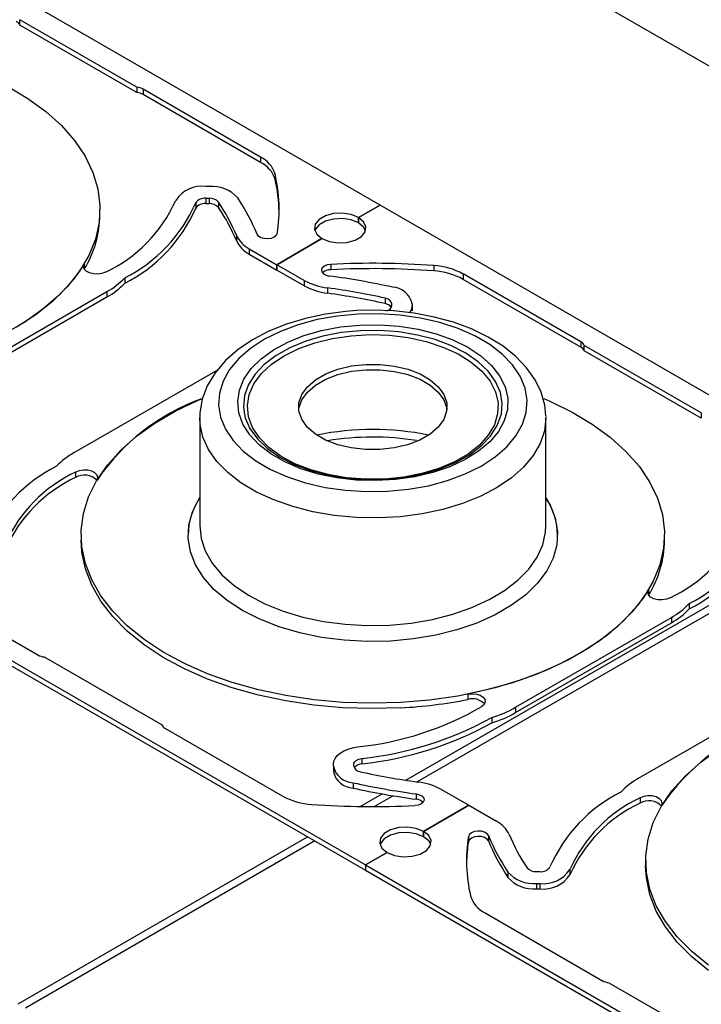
# Model space of a CAD drawing. Header units: inches. Extents: x 370 to 474, y 80 to 168.
# Tile 161 of 170: x 444.38 to 447.71, y 150.65 to 155.46. Entities that reach past the tile are written whole.
import ezdxf

# ---------------------------------------------------------------- set-up
doc = ezdxf.new("R2010")
doc.units = ezdxf.units.IN
doc.header["$LTSCALE"] = 0.5
doc.header["$MEASUREMENT"] = 0
doc.layers.add('APP-M-S', color=30, linetype='Continuous')
doc.layers.add('DIE-M-S', color=8, linetype='Continuous')

msp = doc.modelspace()

# ---------------------------------------------------------------- linework, layer by layer
at = {"layer": 'APP-M-S', "linetype": 'Continuous', "lineweight": 25}
for p, q in [((446.1406, 154.5572), (443.3829, 156.1492)), ((444.9522, 155.133), (444.3803, 155.4632)), ((444.3803, 155.4371), (444.3803, 155.4632)), ((444.9522, 155.1069), (444.3803, 155.4371)), ((444.3207, 155.1378), (444.4195, 155.0788)), ((444.9522, 155.133), (444.9522, 155.1069)), ((445.5571, 154.7921), (444.9835, 155.1231)), ((444.9835, 155.1231), (444.9835, 155.097)), ((444.4195, 155.0788), (444.5076, 155.0145)), ((445.5571, 154.7659), (444.9835, 155.097)), ((444.5076, 155.0145), (444.5843, 154.9455)), ((444.5843, 154.9455), (444.6486, 154.8724)), ((444.6486, 154.8724), (444.7, 154.7959)), ((444.7, 154.7959), (444.738, 154.7169)), ((445.5571, 154.7921), (445.5571, 154.7659)), ((444.738, 154.7169), (444.7621, 154.6361)), ((445.6282, 154.7087), (445.6282, 154.6826)), ((444.7621, 154.6361), (444.7722, 154.5543)), ((445.3053, 154.6481), (445.289, 154.6481)), ((445.289, 154.5903), (445.3053, 154.5903)), ((445.289, 154.5903), (445.289, 154.5642)), ((445.3053, 154.5903), (445.3053, 154.5642)), ((445.352, 154.5717), (445.352, 154.5456)), ((444.7722, 154.5543), (444.7681, 154.4723)), ((444.7725, 154.5107), (444.7725, 154.5368)), ((445.2401, 154.5675), (445.2401, 154.5414)), ((445.289, 154.5642), (445.3053, 154.5642)), ((446.0352, 154.4964), (446.1406, 154.5572)), ((446.1406, 154.5572), (446.0352, 154.4964)), ((448.8983, 152.9652), (446.1406, 154.5572)), ((445.8429, 154.4867), (445.8244, 154.4638)), ((445.8739, 154.5046), (445.8429, 154.4867)), ((445.8739, 154.4784), (445.8429, 154.4606)), ((445.9135, 154.5152), (445.8739, 154.5046)), ((445.9135, 154.4891), (445.8739, 154.4784)), ((445.9571, 154.5174), (445.9135, 154.5152)), ((445.9571, 154.4913), (445.9135, 154.4891)), ((445.9994, 154.5109), (445.9571, 154.5174)), ((445.9994, 154.4848), (445.9571, 154.4913)), ((446.0352, 154.4964), (445.9994, 154.5109)), ((446.0352, 154.4703), (445.9994, 154.4848)), ((446.0352, 154.4703), (446.0352, 154.4964)), ((446.0603, 154.4757), (446.0352, 154.4964)), ((446.0352, 154.4964), (446.0352, 154.4703)), ((446.0717, 154.4513), (446.0603, 154.4757)), ((444.7681, 154.4723), (444.7499, 154.391)), ((445.8244, 154.4638), (445.8206, 154.4386)), ((445.8206, 154.4386), (445.8319, 154.4142)), ((445.8244, 154.4377), (445.8222, 154.4319)), ((445.8429, 154.4606), (445.8244, 154.4377)), ((446.0603, 154.4496), (446.0352, 154.4703)), ((446.0494, 154.4033), (446.0678, 154.4262)), ((446.0701, 154.4319), (446.0603, 154.4496)), ((446.0678, 154.4262), (446.0717, 154.4513)), ((444.7499, 154.391), (444.7178, 154.3111)), ((445.439, 154.4095), (445.439, 154.3833)), ((445.5468, 154.4049), (445.5398, 154.4142)), ((445.5588, 154.3975), (445.5468, 154.4049)), ((445.5746, 154.3931), (445.5588, 154.3975)), ((445.592, 154.392), (445.5746, 154.3931)), ((445.609, 154.3944), (445.592, 154.392)), ((445.6235, 154.4002), (445.609, 154.3944)), ((445.6337, 154.4084), (445.6235, 154.4002)), ((445.6383, 154.4182), (445.6337, 154.4084)), ((445.6359, 154.2659), (445.857, 154.3935)), ((445.857, 154.3935), (445.6359, 154.2659)), ((445.8319, 154.4142), (445.857, 154.3935)), ((445.857, 154.3935), (445.8929, 154.3791)), ((445.8929, 154.3791), (445.9352, 154.3725)), ((445.9787, 154.3747), (446.0184, 154.3854)), ((446.0184, 154.3854), (446.0494, 154.4033)), ((445.5014, 154.3435), (445.6359, 154.2659)), ((445.5014, 154.3435), (445.5014, 154.3174)), ((445.9352, 154.3725), (445.9787, 154.3747)), ((444.7178, 154.3111), (444.6721, 154.2334)), ((445.5014, 154.3174), (445.6359, 154.2397)), ((444.6721, 154.2334), (444.6131, 154.1588)), ((444.6947, 154.2687), (444.6412, 154.1918)), ((444.6912, 154.2566), (444.6947, 154.2687)), ((444.6947, 154.2444), (444.6912, 154.2566)), ((444.6947, 154.2687), (444.6947, 154.2444)), ((444.7049, 154.2336), (444.6947, 154.2444)), ((444.7206, 154.2253), (444.7049, 154.2336)), ((445.6359, 154.2397), (445.6359, 154.2659)), ((445.7703, 154.1882), (445.6359, 154.2659)), ((445.6359, 154.2659), (445.6359, 154.2397)), ((445.7703, 154.1621), (445.6359, 154.2397)), ((445.8586, 154.2504), (445.8543, 154.2406)), ((445.8543, 154.2406), (445.8562, 154.2305)), ((445.8685, 154.2587), (445.8586, 154.2504)), ((445.8828, 154.2646), (445.8685, 154.2587)), ((445.8997, 154.2673), (445.8828, 154.2646)), ((445.8997, 154.2673), (445.8997, 154.2412)), ((446.4029, 154.2614), (446.4029, 154.2353)), ((444.6412, 154.1918), (444.5745, 154.1185)), ((444.7402, 154.2204), (444.7206, 154.2253)), ((444.7614, 154.2195), (444.7402, 154.2204)), ((444.782, 154.2226), (444.7614, 154.2195)), ((444.7998, 154.2294), (444.782, 154.2226)), ((444.8931, 154.2012), (444.8931, 154.1751)), ((445.7703, 154.1882), (445.7703, 154.1621)), ((445.8562, 154.2305), (445.864, 154.2214)), ((445.864, 154.2214), (445.8767, 154.2144)), ((445.8767, 154.2144), (445.8928, 154.2104)), ((447.1209, 153.8893), (446.5474, 154.2204)), ((446.5474, 154.2204), (446.5474, 154.1942)), ((447.1209, 153.8632), (446.5474, 154.1942)), ((444.6131, 154.1588), (444.5417, 154.0879)), ((445.8846, 154.1522), (445.8846, 154.1261)), ((444.0451, 153.6945), (444.8066, 154.1341)), ((444.0451, 153.6684), (444.8066, 154.108)), ((444.5745, 154.1185), (444.4954, 154.0493)), ((444.8066, 154.1341), (444.8066, 154.108)), ((446.1657, 154.102), (446.1657, 154.0759)), ((444.4954, 154.0493), (444.4046, 153.9852)), ((444.5417, 154.0879), (444.4583, 154.0215)), ((446.0279, 154.0412), (445.9739, 154.0372)), ((446.1041, 154.0434), (446.0279, 154.0412)), ((446.2063, 154.0397), (446.1041, 154.0434)), ((446.1979, 154.0656), (446.1979, 154.075)), ((446.2979, 154.075), (446.2979, 154.0656)), ((446.2979, 154.0656), (446.2979, 154.0395)), ((444.4583, 154.0215), (444.3639, 153.9602)), ((445.7768, 154.0031), (445.6844, 153.9753)), ((445.8332, 153.9972), (445.74, 153.972)), ((445.8738, 154.0238), (445.7768, 154.0031)), ((445.9315, 154.0148), (445.8332, 153.9972)), ((445.9739, 154.0372), (445.8738, 154.0238)), ((446.033, 154.0245), (445.9315, 154.0148)), ((446.1358, 154.0261), (446.033, 154.0245)), ((446.2381, 154.0197), (446.1358, 154.0261)), ((446.3072, 154.0286), (446.2063, 154.0397)), ((446.3379, 154.0052), (446.2381, 154.0197)), ((446.4053, 154.01), (446.3072, 154.0286)), ((446.4334, 153.9831), (446.3379, 154.0052)), ((446.4992, 153.9843), (446.4053, 154.01)), ((444.4046, 153.9852), (444.3031, 153.9266)), ((445.6844, 153.9753), (445.5978, 153.9405)), ((445.74, 153.972), (445.6537, 153.9398)), ((445.7691, 153.9193), (445.8553, 153.9441)), ((445.8553, 153.9441), (445.947, 153.9613)), ((445.947, 153.9613), (446.042, 153.9707)), ((446.042, 153.9707), (446.1383, 153.9719)), ((446.1391, 153.9441), (446.0446, 153.943)), ((446.1383, 153.9719), (446.234, 153.9651)), ((446.2328, 153.9371), (446.1391, 153.9441)), ((446.234, 153.9651), (446.3268, 153.9503)), ((446.3268, 153.9503), (446.415, 153.9278)), ((446.5227, 153.9537), (446.4334, 153.9831)), ((446.5875, 153.9516), (446.4992, 153.9843)), ((446.6043, 153.9175), (446.5227, 153.9537)), ((446.6688, 153.9123), (446.5875, 153.9516)), ((445.5183, 153.8989), (445.4471, 153.8509)), ((445.5757, 153.901), (445.5076, 153.8565)), ((445.5978, 153.9405), (445.5183, 153.8989)), ((445.6537, 153.9398), (445.5757, 153.901)), ((445.6899, 153.8875), (445.7691, 153.9193)), ((445.8618, 153.9165), (445.7775, 153.8918)), ((445.8228, 153.8842), (445.9091, 153.9054)), ((445.9515, 153.9337), (445.8618, 153.9165)), ((445.9091, 153.9054), (446, 153.9188)), ((446.0446, 153.943), (445.9515, 153.9337)), ((446, 153.9188), (446.0934, 153.924)), ((446.0934, 153.924), (446.187, 153.9209)), ((446.187, 153.9209), (446.2788, 153.9096)), ((446.3237, 153.9221), (446.2328, 153.9371)), ((446.2788, 153.9096), (446.3664, 153.8903)), ((446.4097, 153.8995), (446.3237, 153.9221)), ((446.4889, 153.8698), (446.4097, 153.8995)), ((446.415, 153.9278), (446.4966, 153.8982)), ((446.4966, 153.8982), (446.5698, 153.8621)), ((446.6766, 153.8752), (446.6043, 153.9175)), ((446.7417, 153.8669), (446.6688, 153.9123)), ((445.4471, 153.8509), (445.3854, 153.7969)), ((445.5076, 153.8565), (445.4506, 153.8071)), ((445.5597, 153.8059), (445.6196, 153.8495)), ((445.6196, 153.8495), (445.6899, 153.8875)), ((445.7006, 153.8601), (445.6327, 153.8222)), ((445.6719, 153.8204), (445.7431, 153.8557)), ((445.7775, 153.8918), (445.7006, 153.8601)), ((445.7431, 153.8557), (445.8228, 153.8842)), ((446.3664, 153.8903), (446.448, 153.8635)), ((446.448, 153.8635), (446.5215, 153.8299)), ((446.5596, 153.8335), (446.4889, 153.8698)), ((446.5698, 153.8621), (446.6331, 153.8201)), ((446.7382, 153.8276), (446.6766, 153.8752)), ((446.8046, 153.8165), (446.7417, 153.8669)), ((447.1209, 153.8893), (447.1209, 153.8632)), ((447.71, 153.541), (447.138, 153.8712)), ((447.138, 153.8451), (447.138, 153.8712)), ((445.4506, 153.8071), (445.4058, 153.7536)), ((445.5114, 153.7578), (445.5597, 153.8059)), ((445.6327, 153.8222), (445.5753, 153.7788)), ((445.6109, 153.7793), (445.6719, 153.8204)), ((446.5215, 153.8299), (446.5852, 153.7902)), ((446.62, 153.7916), (446.5596, 153.8335)), ((446.6331, 153.8201), (446.6852, 153.7733)), ((446.788, 153.7757), (446.7382, 153.8276)), ((446.8568, 153.7618), (446.8046, 153.8165)), ((447.71, 153.5149), (447.138, 153.8451)), ((444.6461, 153.3475), (445.3477, 153.7525)), ((445.3854, 153.7969), (445.3349, 153.7376)), ((445.4058, 153.7536), (445.3741, 153.6971)), ((445.4758, 153.7061), (445.5114, 153.7578)), ((445.5753, 153.7788), (445.5298, 153.731)), ((445.5614, 153.7333), (445.6109, 153.7793)), ((445.8759, 153.7324), (445.9351, 153.7551)), ((445.9351, 153.7551), (446.0008, 153.7707)), ((446.0008, 153.7707), (446.0705, 153.7786)), ((446.0008, 153.7446), (446.0705, 153.7525)), ((446.0705, 153.7786), (446.1416, 153.7786)), ((446.0705, 153.7525), (446.1416, 153.7524)), ((446.1416, 153.7786), (446.2112, 153.7705)), ((446.1416, 153.7524), (446.2112, 153.7443)), ((446.2112, 153.7705), (446.2768, 153.7547)), ((446.2768, 153.7547), (446.3358, 153.7318)), ((446.5852, 153.7902), (446.6377, 153.7453)), ((446.669, 153.7449), (446.62, 153.7916)), ((446.6852, 153.7733), (446.7249, 153.7226)), ((446.8252, 153.7203), (446.788, 153.7757)), ((446.8977, 153.7037), (446.8568, 153.7618)), ((445.3349, 153.7376), (445.2968, 153.6742)), ((445.4535, 153.6519), (445.4758, 153.7061)), ((445.5298, 153.731), (445.4972, 153.6798)), ((445.5247, 153.6834), (445.5614, 153.7333)), ((445.7859, 153.6694), (445.8255, 153.7034)), ((445.8255, 153.7034), (445.8759, 153.7324)), ((445.8255, 153.6773), (445.8759, 153.7063)), ((445.8759, 153.7063), (445.9351, 153.729)), ((445.9351, 153.729), (446.0008, 153.7446)), ((446.2112, 153.7443), (446.2768, 153.7286)), ((446.2768, 153.7286), (446.3358, 153.7057)), ((446.3358, 153.7318), (446.386, 153.7027)), ((446.3358, 153.7057), (446.386, 153.6766)), ((446.6377, 153.7453), (446.6778, 153.6963)), ((446.7054, 153.6946), (446.669, 153.7449)), ((446.7249, 153.7226), (446.7514, 153.6691)), ((446.8489, 153.6625), (446.8252, 153.7203)), ((446.9272, 153.6429), (446.8977, 153.7037)), ((445.2968, 153.6742), (445.272, 153.6084)), ((445.3741, 153.6971), (445.3559, 153.6386)), ((445.4972, 153.6798), (445.4781, 153.6263)), ((445.5016, 153.6309), (445.5247, 153.6834)), ((445.7586, 153.6315), (445.7859, 153.6694)), ((445.7859, 153.6433), (445.8255, 153.6773)), ((446.386, 153.7027), (446.4253, 153.6686)), ((446.386, 153.6766), (446.4253, 153.6425)), ((446.4253, 153.6686), (446.4524, 153.6306)), ((446.6778, 153.6963), (446.7044, 153.6444)), ((446.7284, 153.6416), (446.7054, 153.6946)), ((446.7514, 153.6691), (446.7642, 153.614)), ((446.8587, 153.6034), (446.8489, 153.6625)), ((445.2491, 153.6024), (445.2689, 153.6109)), ((445.272, 153.6084), (445.2604, 153.542)), ((445.3559, 153.6386), (445.3517, 153.5793)), ((445.4452, 153.5965), (445.4535, 153.6519)), ((445.4781, 153.6263), (445.473, 153.5719)), ((445.4926, 153.577), (445.5016, 153.6309)), ((445.7446, 153.5913), (445.7586, 153.6315)), ((445.7586, 153.6054), (445.7859, 153.6433)), ((446.4253, 153.6425), (446.4524, 153.6045)), ((446.4524, 153.6306), (446.4661, 153.5904)), ((446.7044, 153.6444), (446.7169, 153.5907)), ((446.7374, 153.5873), (446.7284, 153.6416)), ((446.7642, 153.614), (446.7629, 153.5584)), ((446.9451, 153.5796), (446.9272, 153.6429)), ((446.9407, 153.6113), (446.9699, 153.5987)), ((445.1399, 153.55), (445.2491, 153.6024)), ((445.3517, 153.5793), (445.3616, 153.5202)), ((445.4509, 153.541), (445.4452, 153.5965)), ((445.473, 153.5719), (445.4778, 153.5343)), ((445.498, 153.523), (445.4926, 153.577)), ((445.7434, 153.5573), (445.7446, 153.5652)), ((445.7444, 153.5503), (445.7446, 153.5913)), ((445.7446, 153.5652), (445.7586, 153.6054)), ((446.4524, 153.6045), (446.4661, 153.5643)), ((446.4661, 153.5904), (446.4659, 153.5494)), ((446.4661, 153.5643), (446.467, 153.5573)), ((446.7169, 153.5907), (446.7151, 153.5366)), ((446.7333, 153.5372), (446.7374, 153.5873)), ((446.8546, 153.5441), (446.8587, 153.6034)), ((446.9499, 153.5263), (446.9451, 153.5796)), ((446.9699, 153.5987), (447.0784, 153.5458)), ((445.0403, 153.4915), (445.1399, 153.55)), ((445.2612, 153.485), (445.2595, 153.5197)), ((445.2595, 153.5162), (445.2595, 152.9902)), ((445.2604, 153.542), (445.2609, 153.5205)), ((445.3616, 153.5202), (445.3853, 153.4624)), ((445.4706, 153.4865), (445.4509, 153.541)), ((445.4778, 153.5343), (445.4821, 153.5176)), ((445.4821, 153.5176), (445.5051, 153.4646)), ((445.5177, 153.47), (445.498, 153.523)), ((445.7581, 153.51), (445.7444, 153.5503)), ((446.4659, 153.5494), (446.4519, 153.5092)), ((446.7151, 153.5366), (446.6991, 153.4832)), ((446.7133, 153.4794), (446.7324, 153.5328)), ((446.7324, 153.5328), (446.7333, 153.5372)), ((446.7629, 153.5584), (446.7475, 153.5034)), ((446.8364, 153.4856), (446.8546, 153.5441)), ((446.951, 153.5161), (446.9441, 153.4537)), ((446.9509, 153.5246), (446.951, 153.5162)), ((446.951, 152.9902), (446.951, 153.5162)), ((446.951, 153.5162), (446.951, 153.5161)), ((447.0784, 153.5458), (447.1772, 153.4868)), ((447.71, 153.541), (447.71, 153.5149)), ((444.9513, 153.4275), (445.0403, 153.4915)), ((445.275, 153.423), (445.2612, 153.485)), ((445.5038, 153.4343), (445.4706, 153.4865)), ((445.5051, 153.4646), (445.5415, 153.4143)), ((445.5511, 153.4194), (445.5177, 153.47)), ((445.7852, 153.4721), (445.7581, 153.51)), ((445.8245, 153.4379), (445.7852, 153.4721)), ((446.4246, 153.4713), (446.385, 153.4372)), ((446.4519, 153.5092), (446.4246, 153.4713)), ((446.6991, 153.4832), (446.6691, 153.4319)), ((446.6806, 153.4282), (446.7133, 153.4794)), ((446.7475, 153.5034), (446.7185, 153.4504)), ((446.8047, 153.4291), (446.8364, 153.4856)), ((447.1772, 153.4868), (447.2654, 153.4225)), ((444.8738, 153.3588), (444.9513, 153.4275)), ((445.3025, 153.3624), (445.275, 153.423)), ((445.3853, 153.4624), (445.4224, 153.407)), ((445.5498, 153.3854), (445.5038, 153.4343)), ((445.5975, 153.3724), (445.5511, 153.4194)), ((445.8747, 153.4089), (445.8245, 153.4379)), ((446.385, 153.4372), (446.3346, 153.4083)), ((446.6691, 153.4319), (446.6259, 153.3839)), ((446.6351, 153.3804), (446.6806, 153.4282)), ((446.7185, 153.4504), (446.6764, 153.4003)), ((446.7599, 153.3756), (446.8047, 153.4291)), ((446.9441, 153.4537), (446.9233, 153.3923)), ((447.2654, 153.4225), (447.342, 153.3535)), ((445.4224, 153.407), (445.4723, 153.355)), ((445.5415, 153.4143), (445.5904, 153.3676)), ((445.6077, 153.3409), (445.5498, 153.3854)), ((445.5904, 153.3676), (445.6509, 153.3257)), ((445.6558, 153.3299), (445.5975, 153.3724)), ((445.9337, 153.386), (445.8747, 153.4089)), ((445.9993, 153.3702), (445.9337, 153.386)), ((446.0689, 153.3621), (445.9993, 153.3702)), ((446.2097, 153.37), (446.14, 153.362)), ((446.2754, 153.3856), (446.2097, 153.37)), ((446.3346, 153.4083), (446.2754, 153.3856)), ((446.6259, 153.3839), (446.5705, 153.3402)), ((446.5778, 153.337), (446.6351, 153.3804)), ((446.6764, 153.4003), (446.6222, 153.3544)), ((446.7029, 153.3262), (446.7599, 153.3756)), ((446.9233, 153.3923), (446.8891, 153.3329)), ((444.8085, 153.286), (444.8738, 153.3588)), ((445.3432, 153.3045), (445.3025, 153.3624)), ((445.4723, 153.355), (445.5339, 153.3075)), ((445.6761, 153.3018), (445.6077, 153.3409)), ((445.6509, 153.3257), (445.7215, 153.2894)), ((445.7246, 153.2931), (445.6558, 153.3299)), ((446.14, 153.362), (446.0689, 153.3621)), ((446.5705, 153.3402), (446.5042, 153.3019)), ((446.5099, 153.2991), (446.5778, 153.337)), ((446.6222, 153.3544), (446.5569, 153.3134)), ((446.6348, 153.2817), (446.7029, 153.3262)), ((446.8891, 153.3329), (446.8421, 153.2765)), ((447.342, 153.3535), (447.4063, 153.2804)), ((444.7561, 153.2097), (444.8085, 153.286)), ((445.3963, 153.2499), (445.3432, 153.3045)), ((445.5339, 153.3075), (445.6062, 153.2652)), ((445.7537, 153.2688), (445.6761, 153.3018)), ((445.7215, 153.2894), (445.8007, 153.2597)), ((445.8024, 153.2629), (445.7246, 153.2931)), ((446.482, 153.2784), (446.3991, 153.2501)), ((446.5042, 153.3019), (446.4285, 153.2699)), ((446.4329, 153.2674), (446.5099, 153.2991)), ((446.5569, 153.3134), (446.482, 153.2784)), ((446.5568, 153.2429), (446.6348, 153.2817)), ((446.8421, 153.2765), (446.783, 153.2241)), ((447.4063, 153.2804), (447.4577, 153.2039)), ((444.6707, 153.2591), (444.653, 153.2522)), ((444.653, 153.2522), (444.653, 153.2261)), ((444.6914, 153.2622), (444.6707, 153.2591)), ((444.7126, 153.2612), (444.6914, 153.2622)), ((444.7322, 153.2563), (444.7126, 153.2612)), ((444.7479, 153.248), (444.7322, 153.2563)), ((444.7581, 153.2372), (444.7479, 153.248)), ((444.7616, 153.2251), (444.7581, 153.2372)), ((444.7581, 153.213), (444.7616, 153.2251)), ((445.4611, 153.1998), (445.3963, 153.2499)), ((445.6062, 153.2652), (445.6878, 153.229)), ((445.6878, 153.229), (445.7771, 153.1996)), ((445.8388, 153.2427), (445.7537, 153.2688)), ((445.8007, 153.2597), (445.8867, 153.237)), ((445.8872, 153.2398), (445.8024, 153.2629)), ((445.9296, 153.224), (445.8388, 153.2427)), ((445.8867, 153.237), (445.9776, 153.2221)), ((445.9772, 153.2244), (445.8872, 153.2398)), ((446.0241, 153.2132), (445.9296, 153.224)), ((446.0702, 153.2172), (445.9772, 153.2244)), ((446.2564, 153.2276), (446.164, 153.2183)), ((446.1658, 153.2162), (446.259, 153.2255)), ((446.3099, 153.229), (446.2163, 153.2157)), ((446.3452, 153.2449), (446.2564, 153.2276)), ((446.259, 153.2255), (446.3487, 153.2427)), ((446.3991, 153.2501), (446.3099, 153.229)), ((446.4285, 153.2699), (446.3452, 153.2449)), ((446.3487, 153.2427), (446.4329, 153.2674)), ((446.4704, 153.2107), (446.5568, 153.2429)), ((446.783, 153.2241), (446.7127, 153.1765)), ((444.7172, 153.1309), (444.7561, 153.2097)), ((445.5365, 153.1548), (445.4611, 153.1998)), ((445.7771, 153.1996), (445.8726, 153.1774)), ((445.8726, 153.1774), (445.9724, 153.163)), ((445.9776, 153.2221), (446.0714, 153.2151)), ((446.1204, 153.2104), (446.0241, 153.2132)), ((446.164, 153.2183), (446.0702, 153.2172)), ((446.0714, 153.2151), (446.1658, 153.2162)), ((446.2163, 153.2157), (446.1204, 153.2104)), ((446.279, 153.1679), (446.3772, 153.1855)), ((446.3772, 153.1855), (446.4704, 153.2107)), ((446.7127, 153.1765), (446.6325, 153.1344)), ((447.4577, 153.2039), (447.4957, 153.1249)), ((444.692, 153.0502), (444.7172, 153.1309)), ((445.2557, 153.1204), (445.2595, 153.1264)), ((445.6212, 153.1158), (445.5365, 153.1548)), ((445.9724, 153.163), (446.0746, 153.1566)), ((446.0746, 153.1566), (446.1775, 153.1582)), ((446.1775, 153.1582), (446.279, 153.1679)), ((446.6325, 153.1344), (446.5436, 153.0986)), ((446.951, 153.1264), (446.9713, 153.091)), ((445.2243, 153.0576), (445.2557, 153.1204)), ((445.7139, 153.0834), (445.6212, 153.1158)), ((445.813, 153.058), (445.7139, 153.0834)), ((446.5436, 153.0986), (446.4475, 153.0697)), ((446.9713, 153.091), (446.9962, 153.0272)), ((447.4957, 153.1249), (447.5198, 153.0441)), ((444.6808, 152.9684), (444.692, 153.0502)), ((445.2067, 152.993), (445.2243, 153.0576)), ((445.9169, 153.0402), (445.813, 153.058)), ((446.0239, 153.0302), (445.9169, 153.0402)), ((446.1322, 153.0282), (446.0239, 153.0302)), ((446.2401, 153.0342), (446.1322, 153.0282)), ((446.3457, 153.0481), (446.2401, 153.0342)), ((446.4475, 153.0697), (446.3457, 153.0481)), ((447.5198, 153.0441), (447.5299, 152.9623)), ((445.2034, 152.9276), (445.2067, 152.993)), ((445.2595, 152.9902), (445.2664, 152.9279)), ((446.9493, 152.9588), (446.951, 152.9902)), ((446.9962, 153.0272), (447.0071, 152.9621)), ((444.6802, 152.9448), (444.6802, 152.9187)), ((444.6838, 152.8864), (444.6808, 152.9684)), ((445.2029, 152.9448), (445.2029, 152.944)), ((446.9354, 152.8968), (446.9493, 152.9588)), ((447.0071, 152.9621), (447.0037, 152.8967)), ((447.0076, 152.944), (447.0076, 152.9448)), ((447.5299, 152.9623), (447.5258, 152.8803)), ((447.5302, 152.9187), (447.5302, 152.9448)), ((443.3122, 152.9244), (446.0699, 151.3324)), ((443.3122, 152.8983), (446.0699, 151.3063)), ((444.6838, 152.8603), (444.6802, 152.9187)), ((444.701, 152.805), (444.6838, 152.8864)), ((445.2142, 152.8624), (445.2034, 152.9276)), ((445.2664, 152.9279), (445.2871, 152.8665)), ((446.9079, 152.8363), (446.9354, 152.8968)), ((447.0037, 152.8967), (446.9862, 152.8321)), ((444.701, 152.7789), (444.6838, 152.8603)), ((445.2391, 152.7986), (445.2142, 152.8624)), ((445.2871, 152.8665), (445.3212, 152.8071)), ((447.5258, 152.8803), (447.5077, 152.799)), ((444.7321, 152.725), (444.701, 152.805)), ((445.2777, 152.7371), (445.2391, 152.7986)), ((445.3212, 152.8071), (445.3682, 152.7507)), ((446.8672, 152.7783), (446.9079, 152.8363)), ((446.9862, 152.8321), (446.9548, 152.7692)), ((447.5077, 152.799), (447.4755, 152.7191)), ((444.7321, 152.6989), (444.701, 152.7789)), ((445.3682, 152.7507), (445.4273, 152.6983)), ((446.814, 152.7238), (446.8672, 152.7783)), ((446.9548, 152.7692), (446.91, 152.7092)), ((444.7768, 152.6472), (444.7321, 152.725)), ((444.7768, 152.621), (444.7321, 152.6989)), ((445.3293, 152.6789), (445.2777, 152.7371)), ((445.4273, 152.6983), (445.4976, 152.6506)), ((446.7492, 152.6737), (446.814, 152.7238)), ((446.91, 152.7092), (446.8524, 152.6528)), ((447.4755, 152.7191), (447.4298, 152.6414)), ((443.8957, 152.6896), (444.4692, 152.3585)), ((444.8347, 152.5723), (444.7768, 152.6472)), ((445.3932, 152.6248), (445.3293, 152.6789)), ((445.4976, 152.6506), (445.5778, 152.6085)), ((446.6737, 152.6287), (446.7492, 152.6737)), ((446.8524, 152.6528), (446.7831, 152.601)), ((447.4524, 152.6767), (447.3989, 152.5998)), ((447.4489, 152.6646), (447.4524, 152.6767)), ((447.4524, 152.6524), (447.4489, 152.6646)), ((447.4524, 152.6767), (447.4524, 152.6524)), ((447.4626, 152.6416), (447.4524, 152.6524)), ((444.8347, 152.5462), (444.7768, 152.621)), ((445.4683, 152.5758), (445.3932, 152.6248)), ((445.5778, 152.6085), (445.6667, 152.5727)), ((446.589, 152.5897), (446.6737, 152.6287)), ((446.7831, 152.601), (446.7032, 152.5547)), ((447.3989, 152.5998), (447.3322, 152.5265)), ((447.4298, 152.6414), (447.3709, 152.5668)), ((447.4783, 152.6333), (447.4626, 152.6416)), ((447.4979, 152.6284), (447.4783, 152.6333)), ((447.5191, 152.6275), (447.4979, 152.6284)), ((447.5397, 152.6306), (447.5191, 152.6275)), ((447.5575, 152.6374), (447.5397, 152.6306)), ((447.6509, 152.6092), (447.6509, 152.5831)), ((444.9053, 152.5011), (444.8347, 152.5723)), ((445.5534, 152.5327), (445.4683, 152.5758)), ((445.6667, 152.5727), (445.7627, 152.5438)), ((446.3972, 152.532), (446.4963, 152.5573)), ((446.4963, 152.5573), (446.589, 152.5897)), ((446.7032, 152.5547), (446.6137, 152.5145)), ((447.3709, 152.5668), (447.2994, 152.4959)), ((444.9053, 152.475), (444.8347, 152.5462)), ((444.9878, 152.4343), (444.9053, 152.5011)), ((445.6473, 152.496), (445.5534, 152.5327)), ((445.7627, 152.5438), (445.8644, 152.5222)), ((445.8644, 152.5222), (445.9701, 152.5082)), ((445.9701, 152.5082), (446.078, 152.5022)), ((446.078, 152.5022), (446.1863, 152.5042)), ((446.1863, 152.5042), (446.2933, 152.5142)), ((446.2933, 152.5142), (446.3972, 152.532)), ((446.6137, 152.5145), (446.5163, 152.4811)), ((446.8028, 152.1025), (447.5644, 152.5421)), ((446.8028, 152.0764), (447.5644, 152.516)), ((447.3322, 152.5265), (447.2531, 152.4574)), ((447.5644, 152.5421), (447.5644, 152.516)), ((444.9878, 152.4082), (444.9053, 152.475)), ((445.7483, 152.4664), (445.6473, 152.496)), ((445.855, 152.4443), (445.7483, 152.4664)), ((446.4124, 152.455), (446.3036, 152.4367)), ((446.5163, 152.4811), (446.4124, 152.455)), ((447.2531, 152.4574), (447.1623, 152.3932)), ((447.2994, 152.4959), (447.216, 152.4295)), ((445.0814, 152.3726), (444.9878, 152.4343)), ((445.0814, 152.3465), (444.9878, 152.4082)), ((445.9656, 152.4302), (445.855, 152.4443)), ((446.0785, 152.4241), (445.9656, 152.4302)), ((446.1917, 152.4263), (446.0785, 152.4241)), ((446.3036, 152.4367), (446.1917, 152.4263)), ((447.216, 152.4295), (447.1216, 152.3682)), ((445.1852, 152.3166), (445.0814, 152.3726)), ((447.1216, 152.3682), (447.0171, 152.3127)), ((447.1623, 152.3932), (447.0608, 152.3346)), ((444.5005, 152.3486), (445.0725, 152.0184)), ((445.1852, 152.2905), (445.0814, 152.3465)), ((445.2981, 152.2669), (445.1852, 152.3166)), ((447.0171, 152.3127), (446.9036, 152.2634)), ((447.0608, 152.3346), (446.9497, 152.2822)), ((445.2981, 152.2407), (445.1852, 152.2905)), ((445.419, 152.2239), (445.2981, 152.2669)), ((446.9036, 152.2634), (446.7821, 152.2209)), ((446.9497, 152.2822), (446.8299, 152.2365)), ((445.419, 152.1977), (445.2981, 152.2407)), ((445.5468, 152.188), (445.419, 152.2239)), ((446.7821, 152.2209), (446.6538, 152.1856)), ((446.8299, 152.2365), (446.7029, 152.198)), ((445.5468, 152.1619), (445.419, 152.1977)), ((445.6801, 152.1597), (445.5468, 152.188)), ((446.6538, 152.1856), (446.5202, 152.1578)), ((446.7029, 152.198), (446.5697, 152.1671)), ((446.5697, 152.1671), (446.5907, 152.1692)), ((446.5697, 152.1671), (446.5697, 152.141)), ((446.5907, 152.1692), (446.6117, 152.1671)), ((446.6117, 152.1671), (446.6305, 152.1612)), ((445.6801, 152.1335), (445.5468, 152.1619)), ((445.8177, 152.1391), (445.6801, 152.1597)), ((445.8177, 152.113), (445.6801, 152.1335)), ((445.9581, 152.1266), (445.8177, 152.1391)), ((446.0999, 152.1222), (445.9581, 152.1266)), ((446.2418, 152.126), (446.0999, 152.1222)), ((446.3824, 152.1379), (446.2418, 152.126)), ((446.5202, 152.1578), (446.3824, 152.1379)), ((446.6305, 152.1612), (446.6448, 152.1522)), ((446.6496, 152.1167), (446.6378, 152.1065)), ((446.6448, 152.1522), (446.6533, 152.1409)), ((446.6549, 152.1286), (446.6496, 152.1167)), ((446.6533, 152.1409), (446.6549, 152.1286)), ((447.4038, 151.7555), (448.1054, 152.1605)), ((445.9581, 152.1005), (445.8177, 152.113)), ((446.0999, 152.0961), (445.9581, 152.1005)), ((446.2418, 152.0999), (446.0999, 152.0961)), ((446.8028, 152.1025), (446.8028, 152.0764)), ((446.6866, 152.0526), (446.6866, 152.0264)), ((445.0896, 152.0004), (445.6631, 151.6693)), ((445.9316, 151.8663), (445.9459, 151.8785)), ((445.9459, 151.8785), (445.9636, 151.8891)), ((445.9636, 151.8891), (445.9841, 151.8979)), ((445.9841, 151.8979), (446.0068, 151.9045)), ((446.0068, 151.9045), (446.0312, 151.9087)), ((447.7091, 151.8355), (447.798, 151.8995)), ((445.9126, 151.8241), (445.9147, 151.8387)), ((445.9147, 151.8387), (445.9211, 151.853)), ((445.9211, 151.853), (445.9316, 151.8663)), ((446.0126, 151.8241), (446.0133, 151.829)), ((446.0133, 151.829), (446.0154, 151.8337)), ((446.0154, 151.8337), (446.0189, 151.8382)), ((446.0189, 151.8382), (446.0237, 151.8422)), ((446.0237, 151.8422), (446.0296, 151.8458)), ((446.0296, 151.8458), (446.0364, 151.8487)), ((446.0364, 151.8487), (446.044, 151.8509)), ((446.044, 151.8509), (446.0521, 151.8523)), ((446.0521, 151.8523), (446.0521, 151.8262)), ((447.6315, 151.7668), (447.7091, 151.8355)), ((445.9126, 151.8146), (445.9126, 151.8241)), ((445.9126, 151.8146), (445.9126, 151.7885)), ((446.0126, 151.8146), (446.0126, 151.8241)), ((446.0092, 151.7337), (446.0092, 151.7076)), ((447.5663, 151.694), (447.6315, 151.7668)), ((446.4402, 151.7014), (446.5746, 151.6238)), ((447.5139, 151.6178), (447.5663, 151.694)), ((446.3177, 151.6792), (446.3338, 151.6752)), ((446.3177, 151.6792), (446.3177, 151.6531)), ((446.3338, 151.6752), (446.3465, 151.6683)), ((446.3519, 151.6393), (446.342, 151.6309)), ((446.3465, 151.6683), (446.3543, 151.6592)), ((446.3562, 151.6491), (446.3519, 151.6393)), ((446.3543, 151.6592), (446.3562, 151.6491)), ((447.4285, 151.6671), (447.4107, 151.6603)), ((447.4107, 151.6603), (447.4107, 151.6341)), ((447.4491, 151.6702), (447.4285, 151.6671)), ((447.4703, 151.6692), (447.4491, 151.6702)), ((447.4899, 151.6643), (447.4703, 151.6692)), ((447.5056, 151.656), (447.4899, 151.6643)), ((447.5158, 151.6452), (447.5056, 151.656)), ((447.5193, 151.6331), (447.5158, 151.6452)), ((446.3277, 151.625), (446.3107, 151.6224)), ((446.342, 151.6309), (446.3277, 151.625)), ((446.5746, 151.6238), (446.3534, 151.4961)), ((446.3534, 151.4961), (446.5746, 151.6238)), ((446.5746, 151.6238), (446.7091, 151.5462)), ((447.4749, 151.5389), (447.5139, 151.6178)), ((447.5158, 151.621), (447.5193, 151.6331)), ((447.4497, 151.4582), (447.4749, 151.5389)), ((446.1921, 151.5043), (446.1611, 151.4864)), ((446.2317, 151.5149), (446.1921, 151.5043)), ((446.2753, 151.5171), (446.2317, 151.5149)), ((446.2753, 151.491), (446.2317, 151.4888)), ((446.3176, 151.5106), (446.2753, 151.5171)), ((446.3176, 151.4845), (446.2753, 151.491)), ((446.3534, 151.4961), (446.3176, 151.5106)), ((446.3785, 151.4754), (446.3534, 151.4961)), ((446.3534, 151.4961), (446.3534, 151.47)), ((446.3534, 151.47), (446.3534, 151.4961)), ((446.6014, 151.4952), (446.5869, 151.4895)), ((446.6184, 151.4977), (446.6014, 151.4952)), ((446.6359, 151.4966), (446.6184, 151.4977)), ((446.6516, 151.4921), (446.6359, 151.4966)), ((446.6637, 151.4848), (446.6516, 151.4921)), ((446.1426, 151.4635), (446.1388, 151.4383)), ((446.1611, 151.4864), (446.1426, 151.4635)), ((446.1611, 151.4603), (446.1426, 151.4374)), ((446.1921, 151.4781), (446.1611, 151.4603)), ((446.2317, 151.4888), (446.1921, 151.4781)), ((446.3534, 151.47), (446.3176, 151.4845)), ((446.3785, 151.4493), (446.3534, 151.47)), ((446.3899, 151.451), (446.3785, 151.4754)), ((446.3883, 151.4316), (446.3785, 151.4493)), ((446.386, 151.4259), (446.3899, 151.451)), ((446.5768, 151.4813), (446.5722, 151.4715)), ((446.5722, 151.4715), (446.5722, 151.4453)), ((446.5768, 151.4551), (446.5722, 151.4453)), ((446.5869, 151.4895), (446.5768, 151.4813)), ((446.5869, 151.4634), (446.5768, 151.4551)), ((446.6014, 151.4691), (446.5869, 151.4634)), ((446.6184, 151.4716), (446.6014, 151.4691)), ((446.6359, 151.4705), (446.6184, 151.4716)), ((446.6516, 151.466), (446.6359, 151.4705)), ((446.6637, 151.4586), (446.6516, 151.466)), ((446.6706, 151.4755), (446.6637, 151.4848)), ((446.6706, 151.4493), (446.6637, 151.4586)), ((446.6706, 151.4755), (446.6706, 151.4493)), ((447.4385, 151.3764), (447.4497, 151.4582)), ((446.1388, 151.4383), (446.1501, 151.4139)), ((446.1426, 151.4374), (446.1404, 151.4316)), ((446.1501, 151.4139), (446.1752, 151.3933)), ((446.3366, 151.3851), (446.3675, 151.403)), ((446.3675, 151.403), (446.386, 151.4259)), ((446.1752, 151.3933), (446.0699, 151.3324)), ((446.0699, 151.3324), (446.1752, 151.3933)), ((446.1752, 151.3933), (446.2111, 151.3788)), ((446.2111, 151.3788), (446.2534, 151.3722)), ((446.2534, 151.3722), (446.2969, 151.3744)), ((446.2969, 151.3744), (446.3366, 151.3851)), ((447.438, 151.3528), (447.438, 151.3267)), ((447.4415, 151.2944), (447.4385, 151.3764)), ((446.0699, 151.3324), (448.8276, 149.7404)), ((446.0699, 151.3324), (446.0699, 151.3063)), ((446.0699, 151.3324), (446.0699, 151.3063)), ((446.0699, 151.3063), (448.8276, 149.7143)), ((446.765, 151.2974), (446.765, 151.2712)), ((446.9052, 151.2993), (446.9215, 151.2993)), ((447.0682, 151.3101), (447.0682, 151.284)), ((447.4415, 151.2683), (447.438, 151.3267)), ((447.4587, 151.213), (447.4415, 151.2944)), ((447.4587, 151.1869), (447.4415, 151.2683)), ((446.9052, 151.2416), (446.9215, 151.2416)), ((446.9052, 151.2416), (446.9052, 151.2155)), ((446.9052, 151.2155), (446.9215, 151.2155)), ((446.9215, 151.2416), (446.9215, 151.2155)), ((447.4898, 151.133), (447.4587, 151.213)), ((447.4898, 151.1069), (447.4587, 151.1869)), ((447.5345, 151.0552), (447.4898, 151.133)), ((447.5345, 151.029), (447.4898, 151.1069)), ((446.6534, 151.0976), (447.2269, 150.7665)), ((447.5925, 150.9803), (447.5345, 151.0552)), ((447.5925, 150.9542), (447.5345, 151.029)), ((447.663, 150.9091), (447.5925, 150.9803)), ((447.663, 150.883), (447.5925, 150.9542)), ((447.7455, 150.8423), (447.663, 150.9091)), ((447.7455, 150.8162), (447.663, 150.883)), ((447.2582, 150.7566), (447.8302, 150.4264))]:
    msp.add_line(p, q, dxfattribs=at)
for centre, radius, start, end in [((444.3459, 155.4216), 0.0377, 24.2103, 62.8195), ((444.9429, 155.049), 0.0846, 61.2567, 83.6267), ((444.9429, 155.0228), 0.0846, 61.2567, 83.6267), ((445.4962, 154.6682), 0.138, 17.0765, 63.8559), ((445.4962, 154.642), 0.138, 17.0765, 63.8559), ((444.8747, 154.5369), 0.7728, 351.1605, 12.8409), ((444.8684, 154.51), 0.7791, 1.0152, 12.7993), ((445.2708, 154.4956), 0.1536, 83.2199, 146.8415), ((445.3189, 154.4781), 0.1705, 42.044, 94.5649), ((444.4989, 154.8663), 0.7044, 295.2871, 335.9777), ((445.2829, 154.5395), 0.0512, 83.2199, 146.8415), ((445.3098, 154.5337), 0.0568, 42.044, 94.5649), ((444.5354, 154.0295), 0.9802, 22.8048, 33.5833), ((444.5975, 154.0289), 1.0181, 22.2384, 33.6002), ((444.5557, 154.8682), 0.7475, 296.8336, 336.2803), ((444.5557, 154.842), 0.7475, 296.8336, 336.2803), ((445.2829, 154.5134), 0.0512, 83.2199, 146.8415), ((445.3098, 154.5076), 0.0568, 42.044, 94.5649), ((444.5354, 154.0034), 0.9802, 22.8048, 33.5833), ((444.2494, 154.5172), 0.5232, 328.4582, 359.2886), ((445.5721, 154.4729), 0.1474, 205.4664, 241.3439), ((445.5721, 154.4467), 0.1474, 205.4664, 241.3439), ((445.8992, 154.1833), 0.0579, 89.5107, 133.1961), ((446.1052, 150.2994), 3.9732, 85.7021, 92.9639), ((446.1052, 150.2732), 3.9732, 85.7021, 92.9639), ((446.3832, 153.9174), 0.3445, 61.5453, 86.7147), ((446.3832, 153.8913), 0.3445, 61.5453, 86.7147), ((444.6236, 154.4595), 0.3733, 299.3563, 316.2139), ((445.926, 154.483), 0.3333, 242.1498, 262.8599), ((445.3843, 150.43), 3.8145, 77.6316, 82.3385), ((444.6236, 154.4334), 0.3733, 299.3563, 316.2139), ((445.926, 154.4569), 0.3333, 242.1498, 262.8599), ((445.3839, 150.5375), 3.6493, 77.6287, 82.1134), ((446.196, 154.0515), 0.1046, 12.9906, 87.1077), ((445.3839, 150.5113), 3.6493, 77.6287, 82.1134), ((446.164, 154.0672), 0.0349, 12.9906, 87.1077), ((446.1596, 154.0325), 0.0438, 34.4148, 82.0345), ((446.1675, 154.071), 0.0309, 279.8355, 349.8981), ((446.2394, 154.0672), 0.0585, 321.4382, 358.4813), ((447.1037, 153.8558), 0.0377, 24.2103, 62.8195), ((447.1037, 153.8296), 0.0377, 24.2103, 62.8195), ((445.63, 152.6202), 1.0544, 110.0999, 145.7944), ((446.1052, 152.0886), 1.3717, 78.514, 101.486), ((446.1027, 152.053), 1.3701, 80.8957, 99.1629), ((444.8291, 153.0221), 0.3733, 119.3563, 136.2139), ((444.897, 152.6135), 0.7475, 116.8336, 156.2803), ((444.9539, 152.6153), 0.7044, 115.2871, 155.9777), ((444.9539, 152.5892), 0.7044, 115.2871, 155.9777), ((444.6961, 153.1512), 0.0865, 44.7394, 119.8812), ((445.5421, 152.9379), 0.3393, 146.4173, 178.9639), ((446.6746, 152.9398), 0.333, 0.7199, 33.8989), ((447.2566, 153.2743), 0.7044, 295.2871, 335.9777), ((447.3135, 153.2762), 0.7475, 296.8336, 336.2803), ((447.3135, 153.2501), 0.7475, 296.8336, 336.2803), ((447.0069, 152.9252), 0.5234, 328.3468, 359.2847), ((447.3813, 152.8675), 0.3733, 299.3563, 316.2139), ((447.3813, 152.8414), 0.3733, 299.3563, 316.2139), ((444.5099, 152.4327), 0.0846, 241.2567, 263.6267), ((446.1151, 154.437), 2.3406, 273.103, 281.199), ((446.5927, 152.0649), 0.0795, 42.735, 106.8502), ((445.8721, 153.4261), 1.5257, 275.9869, 300.1235), ((446.5193, 152.602), 0.5744, 286.9421, 299.5806), ((446.5193, 152.5759), 0.5744, 286.9421, 299.5806), ((445.8732, 153.5246), 1.6818, 276.108, 298.9259), ((445.8732, 153.4985), 1.6818, 276.108, 298.9259), ((445.1068, 152.0339), 0.0377, 204.2103, 242.8195), ((448.3877, 151.0282), 1.0544, 110.0999, 145.7944), ((446.0144, 151.8381), 0.1046, 192.9906, 267.1077), ((446.0144, 151.812), 0.1046, 192.9906, 267.1077), ((446.0465, 151.8225), 0.0349, 192.9906, 267.1077), ((446.054, 151.7775), 0.0487, 92.2122, 143.747), ((446.8266, 155.3522), 3.6493, 257.6287, 262.1134), ((446.8262, 155.4597), 3.8145, 257.6316, 262.3385), ((446.2844, 151.4067), 0.3333, 62.1498, 82.8599), ((447.5868, 151.4301), 0.3733, 119.3563, 136.2139), ((446.8262, 155.4336), 3.8145, 257.6316, 262.3385), ((447.6547, 151.0215), 0.7475, 116.8336, 156.2803), ((445.8273, 151.9722), 0.3445, 241.5453, 266.7147), ((446.3141, 151.6011), 0.0521, 45.1439, 86.106), ((447.7116, 151.0233), 0.7044, 115.2871, 155.9777), ((447.4538, 151.5592), 0.0865, 44.7394, 119.8812), ((446.1053, 155.5903), 3.9732, 265.7021, 272.9639), ((447.7116, 150.9972), 0.7044, 115.2871, 155.9777), ((446.6384, 151.4168), 0.1474, 25.4664, 61.3439), ((447.3358, 151.3527), 0.7728, 171.1605, 192.8409), ((447.3357, 151.3264), 0.7727, 171.1483, 179.0112), ((447.613, 151.8608), 1.0181, 202.2384, 213.6002), ((447.613, 151.8347), 1.0181, 202.2384, 213.6002), ((447.6751, 151.8601), 0.9802, 202.8048, 213.5833), ((446.8916, 151.4115), 0.1705, 222.044, 274.5649), ((446.9007, 151.356), 0.0568, 222.044, 274.5649), ((446.9276, 151.3502), 0.0512, 263.2199, 326.8415), ((446.9396, 151.3941), 0.1536, 263.2199, 326.8415), ((446.8916, 151.3854), 0.1705, 222.044, 274.5649), ((446.9396, 151.368), 0.1536, 263.2199, 326.8415), ((446.7142, 151.2215), 0.138, 197.0765, 243.8559), ((447.2676, 150.8407), 0.0846, 241.2567, 263.6267)]:
    msp.add_arc(centre, radius, start, end, dxfattribs=at)
at = {"layer": 'DIE-M-S', "linetype": 'Continuous', "lineweight": 25}
for p, q in [((450.0297, 153.9188), (442.2515, 158.409)), ((446.2662, 151.7462), (448.1717, 152.8462)), ((448.1868, 152.8141), (446.3226, 151.7379)), ((446.0434, 151.6176), (446.1505, 151.6794)), ((446.2049, 151.67), (446.1133, 151.6171)), ((444.3728, 150.6532), (445.787, 151.4696)), ((445.8224, 151.4492), (444.4082, 150.6328))]:
    msp.add_line(p, q, dxfattribs=at)

doc.saveas('drawing.dxf')
